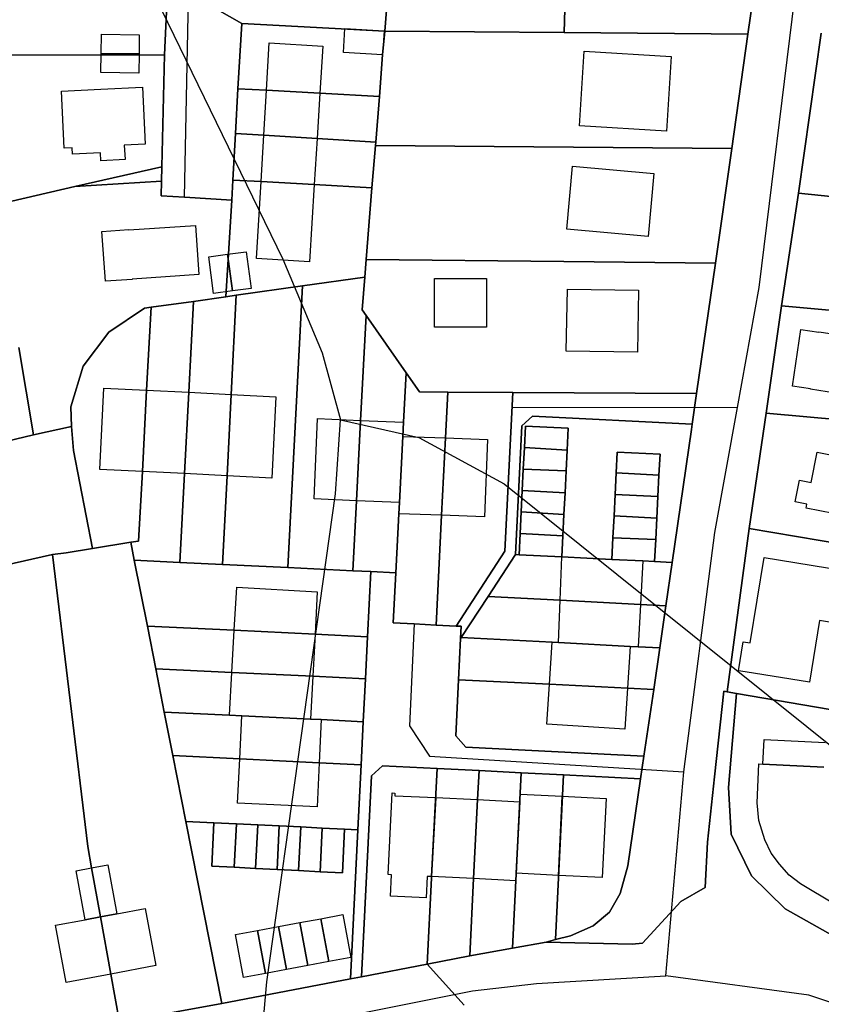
# Model space of a CAD drawing. Extents: x 577960 to 582939, y 6017202 to 6023066.
# Tile 110 of 217: x 579446 to 579558, y 6021488 to 6021625. Entities that reach past the tile are written whole.
import ezdxf

# ---------------------------------------------------------------- set-up
doc = ezdxf.new("R2010")
doc.units = 0
doc.header["$MEASUREMENT"] = 0
doc.linetypes.add('D', pattern=[0])
for name, color, linetype in [('LI__FLUR', 7, 'D'), ('LI__GEB', 7, 'Continuous'), ('LI__STRASSE', 7, 'Continuous')]:
    doc.layers.add(name, color=color, linetype=linetype)

msp = doc.modelspace()

# ---------------------------------------------------------------- linework, layer by layer
at = {"layer": 'LI__FLUR', "color": 8, "linetype": 'D', "true_color": 0x808080}
for p, q in [((579466.594, 6021637.631), (579465.814, 6021620.248)), ((579465.814, 6021620.248), (579466.594, 6021637.631)), ((579497.273, 6021632.383), (579496.542, 6021623.546)), ((579496.542, 6021623.546), (579497.273, 6021632.383)), ((579521.612, 6021623.335), (579521.842, 6021632.712)), ((579521.842, 6021632.712), (579521.612, 6021623.335)), ((579548.282, 6021630.252), (579547.272, 6021623.115)), ((579547.272, 6021623.115), (579548.282, 6021630.252)), ((579476.595, 6021624.588), (579471.422, 6021627.515)), ((579471.422, 6021627.515), (579476.595, 6021624.588)), ((579476.054, 6021615.49), (579476.595, 6021624.588)), ((579476.595, 6021624.588), (579476.054, 6021615.49)), ((579496.542, 6021623.546), (579476.595, 6021624.588)), ((579476.595, 6021624.588), (579496.542, 6021623.546)), ((579496.262, 6021620.207), (579496.542, 6021623.546)), ((579496.542, 6021623.546), (579496.262, 6021620.207)), ((579496.542, 6021623.546), (579521.612, 6021623.335)), ((579521.612, 6021623.335), (579496.542, 6021623.546)), ((579547.272, 6021623.115), (579521.612, 6021623.335)), ((579521.612, 6021623.335), (579547.272, 6021623.115)), ((579547.272, 6021623.115), (579545.013, 6021607.141)), ((579545.013, 6021607.141), (579547.272, 6021623.115)), ((579557.518, 6021623.244), (579554.329, 6021600.893)), ((579554.329, 6021600.893), (579557.518, 6021623.244)), ((579465.814, 6021620.248), (579438.604, 6021620.149)), ((579438.604, 6021620.149), (579465.814, 6021620.248)), ((579465.814, 6021620.248), (579465.424, 6021604.605)), ((579465.424, 6021604.605), (579465.814, 6021620.248)), ((579495.802, 6021614.42), (579496.262, 6021620.207)), ((579496.262, 6021620.207), (579495.802, 6021614.42)), ((579475.73, 6021609.252), (579476.054, 6021615.49)), ((579476.054, 6021615.49), (579475.73, 6021609.252)), ((579476.054, 6021615.49), (579480.032, 6021615.274)), ((579480.032, 6021615.274), (579476.054, 6021615.49)), ((579480.032, 6021615.274), (579487.485, 6021614.871)), ((579487.485, 6021614.871), (579480.032, 6021615.274)), ((579487.485, 6021614.871), (579495.802, 6021614.42)), ((579495.802, 6021614.42), (579487.485, 6021614.871)), ((579495.292, 6021608.052), (579495.802, 6021614.42)), ((579495.802, 6021614.42), (579495.292, 6021608.052)), ((579475.33, 6021602.745), (579475.73, 6021609.252)), ((579475.73, 6021609.252), (579475.33, 6021602.745)), ((579475.73, 6021609.252), (579479.648, 6021609.012)), ((579479.648, 6021609.012), (579475.73, 6021609.252)), ((579479.648, 6021609.012), (579487.095, 6021608.552)), ((579487.095, 6021608.552), (579479.648, 6021609.012)), ((579487.095, 6021608.552), (579495.292, 6021608.052)), ((579495.292, 6021608.052), (579487.095, 6021608.552)), ((579494.772, 6021601.655), (579495.252, 6021607.582)), ((579495.252, 6021607.582), (579494.772, 6021601.655)), ((579495.292, 6021608.052), (579495.252, 6021607.582)), ((579495.252, 6021607.582), (579495.292, 6021608.052)), ((579495.252, 6021607.582), (579545.013, 6021607.141)), ((579545.013, 6021607.141), (579495.252, 6021607.582)), ((579545.013, 6021607.141), (579542.744, 6021591.158)), ((579542.744, 6021591.158), (579545.013, 6021607.141)), ((579453.258, 6021601.826), (579465.424, 6021604.605)), ((579465.424, 6021604.605), (579453.258, 6021601.826)), ((579465.424, 6021604.605), (579465.374, 6021602.605)), ((579465.374, 6021602.605), (579465.424, 6021604.605)), ((579442.113, 6021599.278), (579453.258, 6021601.826)), ((579453.258, 6021601.826), (579442.113, 6021599.278)), ((579465.374, 6021602.605), (579453.258, 6021601.826)), ((579453.258, 6021601.826), (579465.374, 6021602.605)), ((579465.374, 6021602.605), (579465.324, 6021600.546)), ((579465.324, 6021600.546), (579465.374, 6021602.605)), ((579475.18, 6021599.916), (579475.33, 6021602.745)), ((579475.33, 6021602.745), (579475.18, 6021599.916)), ((579475.33, 6021602.745), (579479.278, 6021602.525)), ((579479.278, 6021602.525), (579475.33, 6021602.745)), ((579479.278, 6021602.525), (579486.705, 6021602.105)), ((579486.705, 6021602.105), (579479.278, 6021602.525)), ((579486.705, 6021602.105), (579494.772, 6021601.655)), ((579494.772, 6021601.655), (579486.705, 6021602.105)), ((579493.962, 6021591.639), (579494.772, 6021601.655)), ((579494.772, 6021601.655), (579493.962, 6021591.639)), ((579465.324, 6021600.546), (579468.599, 6021600.337)), ((579468.599, 6021600.337), (579465.324, 6021600.546)), ((579468.599, 6021600.337), (579475.18, 6021599.916)), ((579475.18, 6021599.916), (579468.599, 6021600.337)), ((579551.97, 6021585.17), (579554.329, 6021600.893)), ((579554.329, 6021600.893), (579551.97, 6021585.17)), ((579554.329, 6021600.893), (579578.37, 6021598.513)), ((579578.37, 6021598.513), (579554.329, 6021600.893)), ((579474.36, 6021586.452), (579475.18, 6021599.916)), ((579475.18, 6021599.916), (579474.36, 6021586.452)), ((579493.752, 6021589.19), (579493.962, 6021591.639)), ((579493.962, 6021591.639), (579493.752, 6021589.19)), ((579521.552, 6021591.368), (579493.962, 6021591.639)), ((579493.962, 6021591.639), (579521.552, 6021591.368)), ((579542.744, 6021591.158), (579521.552, 6021591.368)), ((579521.552, 6021591.368), (579542.744, 6021591.158)), ((579542.744, 6021591.158), (579540.084, 6021572.965)), ((579540.084, 6021572.965), (579542.744, 6021591.158)), ((579485.066, 6021587.961), (579475.809, 6021586.662)), ((579475.809, 6021586.662), (579485.066, 6021587.961)), ((579485.066, 6021587.961), (579483.036, 6021548.647)), ((579483.036, 6021548.647), (579485.066, 6021587.961)), ((579493.752, 6021589.19), (579485.066, 6021587.961)), ((579485.066, 6021587.961), (579493.752, 6021589.19)), ((579493.383, 6021584.642), (579493.752, 6021589.19)), ((579493.752, 6021589.19), (579493.383, 6021584.642)), ((579475.809, 6021586.662), (579474.36, 6021586.452)), ((579474.36, 6021586.452), (579475.809, 6021586.662)), ((579475.109, 6021572.817), (579475.809, 6021586.662)), ((579475.809, 6021586.662), (579475.109, 6021572.817)), ((579463.914, 6021584.983), (579469.832, 6021585.812)), ((579469.832, 6021585.812), (579463.914, 6021584.983)), ((579469.832, 6021585.812), (579469.172, 6021573.117)), ((579469.172, 6021573.117), (579469.832, 6021585.812)), ((579474.36, 6021586.452), (579469.832, 6021585.812)), ((579469.832, 6021585.812), (579474.36, 6021586.452)), ((579549.8, 6021570.186), (579551.97, 6021585.17)), ((579551.97, 6021585.17), (579549.8, 6021570.186)), ((579551.97, 6021585.17), (579594.333, 6021581.36)), ((579594.333, 6021581.36), (579551.97, 6021585.17)), ((579462.984, 6021584.843), (579458.036, 6021581.504)), ((579458.036, 6021581.504), (579462.984, 6021584.843)), ((579463.914, 6021584.983), (579462.984, 6021584.843)), ((579462.984, 6021584.843), (579463.914, 6021584.983)), ((579463.304, 6021573.427), (579463.914, 6021584.983)), ((579463.914, 6021584.983), (579463.304, 6021573.427)), ((579493.182, 6021569.198), (579493.952, 6021583.822)), ((579493.952, 6021583.822), (579493.182, 6021569.198)), ((579493.952, 6021583.822), (579493.383, 6021584.642)), ((579493.383, 6021584.642), (579493.952, 6021583.822)), ((579499.54, 6021575.855), (579493.952, 6021583.822)), ((579493.952, 6021583.822), (579499.54, 6021575.855)), ((579458.036, 6021581.504), (579454.437, 6021576.776)), ((579454.437, 6021576.776), (579458.036, 6021581.504)), ((579447.5, 6021567.16), (579445.441, 6021579.385)), ((579445.441, 6021579.385), (579447.5, 6021567.16)), ((579454.437, 6021576.776), (579452.728, 6021571.069)), ((579452.728, 6021571.069), (579454.437, 6021576.776)), ((579499.54, 6021575.855), (579499.18, 6021568.948)), ((579499.18, 6021568.948), (579499.54, 6021575.855)), ((579501.419, 6021573.166), (579499.54, 6021575.855)), ((579499.54, 6021575.855), (579501.419, 6021573.166)), ((579462.704, 6021562.072), (579463.304, 6021573.427)), ((579463.304, 6021573.427), (579462.704, 6021562.072)), ((579469.172, 6021573.117), (579468.582, 6021561.762)), ((579468.582, 6021561.762), (579469.172, 6021573.117)), ((579474.539, 6021561.462), (579475.109, 6021572.817)), ((579475.109, 6021572.817), (579474.539, 6021561.462)), ((579505.358, 6021573.146), (579501.419, 6021573.166)), ((579501.419, 6021573.166), (579505.358, 6021573.146)), ((579505.038, 6021566.749), (579505.358, 6021573.146)), ((579505.358, 6021573.146), (579505.038, 6021566.749)), ((579514.434, 6021573.096), (579505.358, 6021573.146)), ((579505.358, 6021573.146), (579514.434, 6021573.096)), ((579514.434, 6021573.096), (579513.324, 6021550.955)), ((579513.324, 6021550.955), (579514.434, 6021573.096)), ((579540.084, 6021572.965), (579514.434, 6021573.096)), ((579514.434, 6021573.096), (579540.084, 6021572.965)), ((579539.504, 6021568.647), (579540.084, 6021572.965)), ((579540.084, 6021572.965), (579539.504, 6021568.647)), ((579452.728, 6021571.069), (579452.798, 6021568.32)), ((579452.798, 6021568.32), (579452.728, 6021571.069)), ((579547.461, 6021554.082), (579549.8, 6021570.186)), ((579549.8, 6021570.186), (579547.461, 6021554.082)), ((579592.884, 6021566.426), (579549.8, 6021570.186)), ((579549.8, 6021570.186), (579592.884, 6021566.426)), ((579492.592, 6021557.982), (579493.182, 6021569.198)), ((579493.182, 6021569.198), (579492.592, 6021557.982)), ((579499.18, 6021568.948), (579499.08, 6021566.969)), ((579499.08, 6021566.969), (579499.18, 6021568.948)), ((579517.163, 6021569.767), (579515.704, 6021568.438)), ((579515.704, 6021568.438), (579517.163, 6021569.767)), ((579539.504, 6021568.647), (579517.163, 6021569.767)), ((579517.163, 6021569.767), (579539.504, 6021568.647)), ((579539.404, 6021567.927), (579539.504, 6021568.647)), ((579539.504, 6021568.647), (579539.404, 6021567.927)), ((579452.798, 6021568.32), (579447.5, 6021567.16)), ((579447.5, 6021567.16), (579452.798, 6021568.32)), ((579452.798, 6021568.32), (579453.088, 6021565.001)), ((579453.088, 6021565.001), (579452.798, 6021568.32)), ((579515.704, 6021568.438), (579514.804, 6021550.475)), ((579514.804, 6021550.475), (579515.704, 6021568.438)), ((579516.053, 6021565.409), (579516.203, 6021568.408)), ((579516.203, 6021568.408), (579516.053, 6021565.409)), ((579516.203, 6021568.408), (579522.181, 6021568.107)), ((579522.181, 6021568.107), (579516.203, 6021568.408)), ((579522.181, 6021568.107), (579522.031, 6021565.039)), ((579522.031, 6021565.039), (579522.181, 6021568.107)), ((579536.695, 6021549.365), (579539.404, 6021567.927)), ((579539.404, 6021567.927), (579536.695, 6021549.365)), ((579422.879, 6021561.373), (579447.5, 6021567.16)), ((579447.5, 6021567.16), (579422.879, 6021561.373)), ((579499.08, 6021566.969), (579498.61, 6021557.722)), ((579498.61, 6021557.722), (579499.08, 6021566.969)), ((579504.498, 6021555.943), (579505.038, 6021566.749)), ((579505.038, 6021566.749), (579504.498, 6021555.943)), ((579453.088, 6021565.001), (579455.756, 6021551.306)), ((579455.756, 6021551.306), (579453.088, 6021565.001)), ((579515.903, 6021562.4), (579516.053, 6021565.409)), ((579516.053, 6021565.409), (579515.903, 6021562.4)), ((579516.053, 6021565.409), (579522.031, 6021565.039)), ((579522.031, 6021565.039), (579516.053, 6021565.409)), ((579522.031, 6021565.039), (579521.881, 6021562.14)), ((579521.881, 6021562.14), (579522.031, 6021565.039)), ((579528.868, 6021561.87), (579529.018, 6021564.769)), ((579529.018, 6021564.769), (579528.868, 6021561.87)), ((579529.018, 6021564.769), (579534.996, 6021564.469)), ((579534.996, 6021564.469), (579529.018, 6021564.769)), ((579534.996, 6021564.469), (579534.846, 6021561.56)), ((579534.846, 6021561.56), (579534.996, 6021564.469)), ((579462.184, 6021552.356), (579462.704, 6021562.072)), ((579462.704, 6021562.072), (579462.184, 6021552.356)), ((579468.582, 6021561.762), (579467.942, 6021549.367)), ((579467.942, 6021549.367), (579468.582, 6021561.762)), ((579515.753, 6021559.391), (579515.903, 6021562.4)), ((579515.903, 6021562.4), (579515.753, 6021559.391)), ((579521.881, 6021562.14), (579515.903, 6021562.4)), ((579515.903, 6021562.4), (579521.881, 6021562.14)), ((579521.881, 6021562.14), (579521.731, 6021559.091)), ((579521.731, 6021559.091), (579521.881, 6021562.14)), ((579528.718, 6021558.861), (579528.868, 6021561.87)), ((579528.868, 6021561.87), (579528.718, 6021558.861)), ((579534.846, 6021561.56), (579528.868, 6021561.87)), ((579528.868, 6021561.87), (579534.846, 6021561.56)), ((579473.919, 6021549.087), (579474.539, 6021561.462)), ((579474.539, 6021561.462), (579473.919, 6021549.087)), ((579534.846, 6021561.56), (579534.696, 6021558.551)), ((579534.696, 6021558.551), (579534.846, 6021561.56)), ((579515.603, 6021556.412), (579515.753, 6021559.391)), ((579515.753, 6021559.391), (579515.603, 6021556.412)), ((579515.753, 6021559.391), (579521.731, 6021559.091)), ((579521.731, 6021559.091), (579515.753, 6021559.391)), ((579521.731, 6021559.091), (579521.581, 6021556.042)), ((579521.581, 6021556.042), (579521.731, 6021559.091)), ((579492.082, 6021548.206), (579492.592, 6021557.982)), ((579492.592, 6021557.982), (579492.082, 6021548.206)), ((579498.61, 6021557.722), (579498.53, 6021556.173)), ((579498.53, 6021556.173), (579498.61, 6021557.722)), ((579528.568, 6021555.852), (579528.718, 6021558.861)), ((579528.718, 6021558.861), (579528.568, 6021555.852)), ((579534.696, 6021558.551), (579528.718, 6021558.861)), ((579528.718, 6021558.861), (579534.696, 6021558.551)), ((579534.696, 6021558.551), (579534.546, 6021555.562)), ((579534.546, 6021555.562), (579534.696, 6021558.551)), ((579515.453, 6021553.414), (579515.603, 6021556.412)), ((579515.603, 6021556.412), (579515.453, 6021553.414)), ((579521.581, 6021556.042), (579515.603, 6021556.412)), ((579515.603, 6021556.412), (579521.581, 6021556.042)), ((579498.53, 6021556.173), (579498.1, 6021547.916)), ((579498.1, 6021547.916), (579498.53, 6021556.173)), ((579503.728, 6021540.629), (579504.498, 6021555.943)), ((579504.498, 6021555.943), (579503.728, 6021540.629)), ((579521.581, 6021556.042), (579521.431, 6021553.094)), ((579521.431, 6021553.094), (579521.581, 6021556.042)), ((579528.408, 6021552.813), (579528.568, 6021555.852)), ((579528.568, 6021555.852), (579528.408, 6021552.813)), ((579534.546, 6021555.562), (579528.568, 6021555.852)), ((579528.568, 6021555.852), (579534.546, 6021555.562)), ((579534.546, 6021555.562), (579534.396, 6021552.563)), ((579534.396, 6021552.563), (579534.546, 6021555.562)), ((579544.352, 6021531.302), (579547.461, 6021554.082)), ((579547.461, 6021554.082), (579544.352, 6021531.302)), ((579547.461, 6021554.082), (579588.325, 6021547.184)), ((579588.325, 6021547.184), (579547.461, 6021554.082)), ((579455.756, 6021551.306), (579461.114, 6021552.196)), ((579461.114, 6021552.196), (579455.756, 6021551.306)), ((579461.114, 6021552.196), (579462.184, 6021552.356)), ((579462.184, 6021552.356), (579461.114, 6021552.196)), ((579461.584, 6021549.677), (579461.114, 6021552.196)), ((579461.114, 6021552.196), (579461.584, 6021549.677)), ((579515.303, 6021550.445), (579515.453, 6021553.414)), ((579515.453, 6021553.414), (579515.303, 6021550.445)), ((579515.453, 6021553.414), (579521.431, 6021553.094)), ((579521.431, 6021553.094), (579515.453, 6021553.414)), ((579521.431, 6021553.094), (579521.281, 6021550.145)), ((579521.281, 6021550.145), (579521.431, 6021553.094)), ((579528.258, 6021549.795), (579528.408, 6021552.813)), ((579528.408, 6021552.813), (579528.258, 6021549.795)), ((579528.408, 6021552.813), (579534.396, 6021552.563)), ((579534.396, 6021552.563), (579528.408, 6021552.813)), ((579534.396, 6021552.563), (579534.236, 6021549.495)), ((579534.236, 6021549.495), (579534.396, 6021552.563)), ((579452.048, 6021550.687), (579455.756, 6021551.306)), ((579455.756, 6021551.306), (579452.048, 6021550.687)), ((579513.324, 6021550.955), (579506.507, 6021540.489)), ((579506.507, 6021540.489), (579513.324, 6021550.955)), ((579443.381, 6021548.958), (579450.179, 6021550.477)), ((579450.179, 6021550.477), (579443.381, 6021548.958)), ((579450.179, 6021550.477), (579452.048, 6021550.687)), ((579452.048, 6021550.687), (579450.179, 6021550.477)), ((579450.179, 6021550.477), (579455.086, 6021509.713)), ((579455.086, 6021509.713), (579450.179, 6021550.477)), ((579467.942, 6021549.367), (579461.584, 6021549.677)), ((579463.403, 6021540.48), (579461.584, 6021549.677)), ((579461.584, 6021549.677), (579467.942, 6021549.367)), ((579461.584, 6021549.677), (579463.403, 6021540.48)), ((579467.942, 6021549.367), (579473.919, 6021549.087)), ((579473.919, 6021549.087), (579467.942, 6021549.367)), ((579510.985, 6021544.627), (579514.804, 6021550.475)), ((579514.804, 6021550.475), (579510.985, 6021544.627)), ((579514.804, 6021550.475), (579515.303, 6021550.445)), ((579515.303, 6021550.445), (579514.804, 6021550.475)), ((579521.281, 6021550.145), (579515.303, 6021550.445)), ((579515.303, 6021550.445), (579521.281, 6021550.145)), ((579521.281, 6021550.145), (579528.258, 6021549.795)), ((579528.258, 6021549.795), (579521.281, 6021550.145)), ((579532.597, 6021549.575), (579528.258, 6021549.795)), ((579528.258, 6021549.795), (579532.597, 6021549.575)), ((579534.236, 6021549.495), (579532.597, 6021549.575)), ((579532.597, 6021549.575), (579534.236, 6021549.495)), ((579534.236, 6021549.495), (579536.695, 6021549.365)), ((579536.695, 6021549.365), (579534.236, 6021549.495)), ((579536.695, 6021549.365), (579535.815, 6021543.307)), ((579535.815, 6021543.307), (579536.695, 6021549.365)), ((579483.036, 6021548.647), (579473.919, 6021549.087)), ((579473.919, 6021549.087), (579483.036, 6021548.647)), ((579483.036, 6021548.647), (579492.082, 6021548.206)), ((579492.082, 6021548.206), (579483.036, 6021548.647)), ((579494.601, 6021548.086), (579492.082, 6021548.206)), ((579492.082, 6021548.206), (579494.601, 6021548.086)), ((579494.151, 6021539), (579494.601, 6021548.086)), ((579494.601, 6021548.086), (579494.151, 6021539)), ((579498.1, 6021547.916), (579494.601, 6021548.086)), ((579494.601, 6021548.086), (579498.1, 6021547.916)), ((579497.74, 6021540.929), (579498.1, 6021547.916)), ((579498.1, 6021547.916), (579497.74, 6021540.929)), ((579507.236, 6021538.88), (579510.985, 6021544.627)), ((579510.985, 6021544.627), (579507.236, 6021538.88)), ((579510.985, 6021544.627), (579521.051, 6021544.092)), ((579521.051, 6021544.092), (579510.985, 6021544.627)), ((579521.051, 6021544.092), (579532.267, 6021543.496)), ((579532.267, 6021543.496), (579521.051, 6021544.092)), ((579532.267, 6021543.496), (579535.815, 6021543.307)), ((579535.815, 6021543.307), (579532.267, 6021543.496)), ((579535.815, 6021543.307), (579534.956, 6021537.429)), ((579534.956, 6021537.429), (579535.815, 6021543.307)), ((579464.573, 6021534.523), (579463.403, 6021540.48)), ((579463.403, 6021540.48), (579475.539, 6021539.896)), ((579475.539, 6021539.896), (579463.403, 6021540.48)), ((579463.403, 6021540.48), (579464.573, 6021534.523)), ((579475.539, 6021539.896), (579486.814, 6021539.353)), ((579486.814, 6021539.353), (579475.539, 6021539.896)), ((579500.655, 6021540.783), (579497.74, 6021540.929)), ((579497.74, 6021540.929), (579500.655, 6021540.783)), ((579503.728, 6021540.629), (579500.655, 6021540.783)), ((579500.655, 6021540.783), (579503.728, 6021540.629)), ((579506.507, 6021540.489), (579503.728, 6021540.629)), ((579503.728, 6021540.629), (579506.507, 6021540.489)), ((579506.507, 6021540.489), (579507.236, 6021540.449)), ((579507.236, 6021540.449), (579506.507, 6021540.489)), ((579507.236, 6021540.449), (579507.146, 6021538.74)), ((579507.146, 6021538.74), (579507.236, 6021540.449)), ((579486.814, 6021539.353), (579494.151, 6021539)), ((579494.151, 6021539), (579486.814, 6021539.353)), ((579494.151, 6021539), (579493.851, 6021533.112)), ((579493.851, 6021533.112), (579494.151, 6021539)), ((579507.146, 6021538.74), (579506.866, 6021532.982)), ((579506.866, 6021532.982), (579507.146, 6021538.74)), ((579507.236, 6021538.88), (579507.146, 6021538.74)), ((579507.146, 6021538.74), (579507.236, 6021538.88)), ((579519.941, 6021538.215), (579507.236, 6021538.88)), ((579507.236, 6021538.88), (579519.941, 6021538.215)), ((579520.831, 6021538.168), (579519.941, 6021538.215)), ((579519.941, 6021538.215), (579520.831, 6021538.168)), ((579530.807, 6021537.646), (579520.831, 6021538.168)), ((579520.831, 6021538.168), (579530.807, 6021537.646)), ((579531.947, 6021537.587), (579530.807, 6021537.646)), ((579530.807, 6021537.646), (579531.947, 6021537.587)), ((579534.956, 6021537.429), (579531.947, 6021537.587)), ((579531.947, 6021537.587), (579534.956, 6021537.429)), ((579534.106, 6021531.622), (579534.956, 6021537.429)), ((579534.956, 6021537.429), (579534.106, 6021531.622)), ((579475.209, 6021534.01), (579464.573, 6021534.523)), ((579465.772, 6021528.475), (579464.573, 6021534.523)), ((579464.573, 6021534.523), (579475.209, 6021534.01)), ((579464.573, 6021534.523), (579465.772, 6021528.475)), ((579486.494, 6021533.467), (579475.209, 6021534.01)), ((579475.209, 6021534.01), (579486.494, 6021533.467)), ((579493.851, 6021533.112), (579486.494, 6021533.467)), ((579486.494, 6021533.467), (579493.851, 6021533.112)), ((579493.851, 6021533.112), (579493.551, 6021527.135)), ((579493.551, 6021527.135), (579493.851, 6021533.112)), ((579506.476, 6021525.165), (579506.866, 6021532.982)), ((579506.866, 6021532.982), (579506.476, 6021525.165)), ((579506.866, 6021532.982), (579519.552, 6021532.349)), ((579519.552, 6021532.349), (579506.866, 6021532.982)), ((579519.552, 6021532.349), (579530.447, 6021531.805)), ((579530.447, 6021531.805), (579519.552, 6021532.349)), ((579530.447, 6021531.805), (579534.106, 6021531.622)), ((579534.106, 6021531.622), (579530.447, 6021531.805)), ((579534.106, 6021531.622), (579532.746, 6021522.325)), ((579532.746, 6021522.325), (579534.106, 6021531.622)), ((579543.922, 6021531.381), (579542.602, 6021519.416)), ((579542.602, 6021519.416), (579543.922, 6021531.381)), ((579544.352, 6021531.302), (579543.922, 6021531.381)), ((579543.922, 6021531.381), (579544.352, 6021531.302)), ((579545.691, 6021531.062), (579544.352, 6021531.302)), ((579544.352, 6021531.302), (579545.691, 6021531.062)), ((579544.562, 6021517.957), (579545.691, 6021531.062)), ((579545.691, 6021531.062), (579544.562, 6021517.957)), ((579574.43, 6021526.113), (579545.691, 6021531.062)), ((579545.691, 6021531.062), (579574.43, 6021526.113)), ((579474.869, 6021528.036), (579465.772, 6021528.475)), ((579466.972, 6021522.398), (579465.772, 6021528.475)), ((579465.772, 6021528.475), (579474.869, 6021528.036)), ((579465.772, 6021528.475), (579466.972, 6021522.398)), ((579476.588, 6021527.953), (579474.869, 6021528.036)), ((579474.869, 6021528.036), (579476.588, 6021527.953)), ((579486.164, 6021527.491), (579476.588, 6021527.953)), ((579476.588, 6021527.953), (579486.164, 6021527.491)), ((579487.684, 6021527.418), (579486.164, 6021527.491)), ((579486.164, 6021527.491), (579487.684, 6021527.418)), ((579493.551, 6021527.135), (579487.684, 6021527.418)), ((579487.684, 6021527.418), (579493.551, 6021527.135)), ((579493.251, 6021521.127), (579493.551, 6021527.135)), ((579493.551, 6021527.135), (579493.251, 6021521.127)), ((579507.896, 6021523.586), (579506.476, 6021525.165)), ((579506.476, 6021525.165), (579507.896, 6021523.586)), ((579532.746, 6021522.325), (579507.896, 6021523.586)), ((579507.896, 6021523.586), (579532.746, 6021522.325)), ((579468.791, 6021513.211), (579466.972, 6021522.398)), ((579466.972, 6021522.398), (579476.302, 6021521.95)), ((579476.302, 6021521.95), (579466.972, 6021522.398)), ((579466.972, 6021522.398), (579468.791, 6021513.211)), ((579476.302, 6021521.95), (579487.412, 6021521.413)), ((579487.412, 6021521.413), (579476.302, 6021521.95)), ((579532.746, 6021522.325), (579532.276, 6021519.147)), ((579532.276, 6021519.147), (579532.746, 6021522.325)), ((579487.412, 6021521.413), (579493.251, 6021521.127)), ((579493.251, 6021521.127), (579487.412, 6021521.413)), ((579493.251, 6021521.127), (579492.801, 6021512.051)), ((579492.801, 6021512.051), (579493.251, 6021521.127)), ((579496.25, 6021520.977), (579494.681, 6021519.558)), ((579494.681, 6021519.558), (579496.25, 6021520.977)), ((579503.894, 6021520.591), (579496.25, 6021520.977)), ((579496.25, 6021520.977), (579503.894, 6021520.591)), ((579503.097, 6021505.509), (579503.894, 6021520.591)), ((579503.894, 6021520.591), (579503.097, 6021505.509)), ((579503.894, 6021520.591), (579509.725, 6021520.297)), ((579509.725, 6021520.297), (579503.894, 6021520.591)), ((579494.681, 6021519.558), (579493.287, 6021491.517)), ((579493.287, 6021491.517), (579494.681, 6021519.558)), ((579509.725, 6021520.297), (579509.521, 6021516.255)), ((579509.521, 6021516.255), (579509.725, 6021520.297)), ((579515.613, 6021519.997), (579509.725, 6021520.297)), ((579509.725, 6021520.297), (579515.613, 6021519.997)), ((579514.383, 6021495.497), (579515.613, 6021519.997)), ((579515.613, 6021519.997), (579514.383, 6021495.497)), ((579515.613, 6021519.997), (579521.491, 6021519.697)), ((579521.491, 6021519.697), (579515.613, 6021519.997)), ((579520.381, 6021496.706), (579521.491, 6021519.697)), ((579521.491, 6021519.697), (579520.381, 6021496.706)), ((579521.491, 6021519.697), (579532.276, 6021519.147)), ((579532.276, 6021519.147), (579521.491, 6021519.697)), ((579532.276, 6021519.147), (579530.507, 6021507.002)), ((579530.507, 6021507.002), (579532.276, 6021519.147)), ((579542.602, 6021519.416), (579541.603, 6021510.33)), ((579541.603, 6021510.33), (579542.602, 6021519.416)), ((579544.911, 6021511.429), (579544.562, 6021517.957)), ((579544.562, 6021517.957), (579544.911, 6021511.429)), ((579509.521, 6021516.255), (579508.964, 6021505.228)), ((579508.964, 6021505.228), (579509.521, 6021516.255)), ((579472.709, 6021513.021), (579468.791, 6021513.211)), ((579468.791, 6021513.211), (579472.709, 6021513.021)), ((579473.818, 6021487.791), (579468.791, 6021513.211)), ((579468.791, 6021513.211), (579473.818, 6021487.791)), ((579472.399, 6021506.964), (579472.709, 6021513.021)), ((579472.709, 6021513.021), (579472.399, 6021506.964)), ((579472.709, 6021513.021), (579475.838, 6021512.871)), ((579475.838, 6021512.871), (579472.709, 6021513.021)), ((579475.538, 6021506.804), (579475.838, 6021512.871)), ((579475.838, 6021512.871), (579475.538, 6021506.804)), ((579475.838, 6021512.871), (579478.827, 6021512.731)), ((579478.827, 6021512.731), (579475.838, 6021512.871)), ((579478.827, 6021512.731), (579478.527, 6021506.654)), ((579478.527, 6021506.654), (579478.827, 6021512.731)), ((579481.816, 6021512.581), (579478.827, 6021512.731)), ((579478.827, 6021512.731), (579481.816, 6021512.581)), ((579481.516, 6021506.503), (579481.816, 6021512.581)), ((579481.816, 6021512.581), (579481.516, 6021506.503)), ((579484.815, 6021512.441), (579481.816, 6021512.581)), ((579481.816, 6021512.581), (579484.815, 6021512.441)), ((579484.815, 6021512.441), (579484.515, 6021506.353)), ((579484.515, 6021506.353), (579484.815, 6021512.441)), ((579487.813, 6021512.291), (579484.815, 6021512.441)), ((579484.815, 6021512.441), (579487.813, 6021512.291)), ((579487.513, 6021506.193), (579487.813, 6021512.291)), ((579487.813, 6021512.291), (579487.513, 6021506.193)), ((579487.813, 6021512.291), (579490.932, 6021512.141)), ((579490.932, 6021512.141), (579487.813, 6021512.291)), ((579490.932, 6021512.141), (579490.632, 6021506.033)), ((579490.632, 6021506.033), (579490.932, 6021512.141)), ((579492.801, 6021512.051), (579490.932, 6021512.141)), ((579490.932, 6021512.141), (579492.801, 6021512.051)), ((579491.77, 6021491.225), (579492.801, 6021512.051)), ((579492.801, 6021512.051), (579491.77, 6021491.225)), ((579547.75, 6021505.612), (579544.911, 6021511.429)), ((579544.911, 6021511.429), (579547.75, 6021505.612)), ((579455.086, 6021509.713), (579455.626, 6021506.724)), ((579455.626, 6021506.724), (579455.086, 6021509.713)), ((579541.603, 6021510.33), (579541.293, 6021503.983)), ((579541.293, 6021503.983), (579541.603, 6021510.33)), ((579475.538, 6021506.804), (579472.399, 6021506.964)), ((579472.399, 6021506.964), (579475.538, 6021506.804)), ((579478.527, 6021506.654), (579475.538, 6021506.804)), ((579475.538, 6021506.804), (579478.527, 6021506.654)), ((579530.507, 6021507.002), (579529.437, 6021503.143)), ((579529.437, 6021503.143), (579530.507, 6021507.002)), ((579455.626, 6021506.724), (579456.865, 6021499.887)), ((579456.865, 6021499.887), (579455.626, 6021506.724)), ((579478.527, 6021506.654), (579481.516, 6021506.503)), ((579481.516, 6021506.503), (579478.527, 6021506.654)), ((579484.515, 6021506.353), (579481.516, 6021506.503)), ((579481.516, 6021506.503), (579484.515, 6021506.353)), ((579487.513, 6021506.193), (579484.515, 6021506.353)), ((579484.515, 6021506.353), (579487.513, 6021506.193)), ((579490.632, 6021506.033), (579487.513, 6021506.193)), ((579487.513, 6021506.193), (579490.632, 6021506.033)), ((579503.086, 6021505.3), (579503.097, 6021505.509)), ((579503.097, 6021505.509), (579503.086, 6021505.3)), ((579552.468, 6021500.993), (579547.75, 6021505.612)), ((579547.75, 6021505.612), (579552.468, 6021500.993)), ((579502.453, 6021493.281), (579503.086, 6021505.3)), ((579503.086, 6021505.3), (579502.453, 6021493.281)), ((579508.964, 6021505.228), (579508.419, 6021494.429)), ((579508.419, 6021494.429), (579508.964, 6021505.228)), ((579529.437, 6021503.143), (579527.948, 6021500.554)), ((579527.948, 6021500.554), (579529.437, 6021503.143)), ((579541.293, 6021503.983), (579537.914, 6021502.023)), ((579537.914, 6021502.023), (579541.293, 6021503.983)), ((579537.914, 6021502.023), (579532.526, 6021496.226)), ((579532.526, 6021496.226), (579537.914, 6021502.023)), ((579456.865, 6021499.887), (579458.314, 6021491.91)), ((579458.314, 6021491.91), (579456.865, 6021499.887)), ((579487.643, 6021499.636), (579490.712, 6021500.206)), ((579490.712, 6021500.206), (579491.832, 6021494.208)), ((579527.948, 6021500.554), (579525.669, 6021498.645)), ((579525.669, 6021498.645), (579527.948, 6021500.554)), ((579563.314, 6021494.896), (579552.468, 6021500.993)), ((579552.468, 6021500.993), (579563.314, 6021494.896)), ((579478.787, 6021497.997), (579481.735, 6021498.547)), ((579481.735, 6021498.547), (579484.694, 6021499.096)), ((579481.735, 6021498.547), (579482.855, 6021492.549)), ((579482.855, 6021492.549), (579481.735, 6021498.547)), ((579484.694, 6021499.096), (579487.643, 6021499.636)), ((579484.694, 6021499.096), (579485.814, 6021493.089)), ((579485.814, 6021493.089), (579484.694, 6021499.096)), ((579488.753, 6021493.638), (579487.643, 6021499.636)), ((579487.643, 6021499.636), (579488.753, 6021493.638)), ((579525.669, 6021498.645), (579522.48, 6021497.226)), ((579522.48, 6021497.226), (579525.669, 6021498.645)), ((579475.708, 6021497.437), (579478.787, 6021497.997)), ((579476.817, 6021491.43), (579475.708, 6021497.437)), ((579479.896, 6021491.999), (579478.787, 6021497.997)), ((579478.787, 6021497.997), (579479.896, 6021491.999)), ((579522.48, 6021497.226), (579520.381, 6021496.706)), ((579520.381, 6021496.706), (579522.48, 6021497.226)), ((579519.071, 6021496.376), (579514.383, 6021495.497)), ((579514.383, 6021495.497), (579519.071, 6021496.376)), ((579520.381, 6021496.706), (579519.071, 6021496.376)), ((579519.071, 6021496.376), (579520.381, 6021496.706)), ((579531.096, 6021496.096), (579519.071, 6021496.376)), ((579519.071, 6021496.376), (579531.096, 6021496.096)), ((579532.526, 6021496.226), (579531.096, 6021496.096)), ((579531.096, 6021496.096), (579532.526, 6021496.226)), ((579508.419, 6021494.429), (579502.453, 6021493.281)), ((579502.453, 6021493.281), (579508.419, 6021494.429)), ((579514.383, 6021495.497), (579508.419, 6021494.429)), ((579508.419, 6021494.429), (579514.383, 6021495.497)), ((579485.814, 6021493.089), (579482.855, 6021492.549)), ((579488.753, 6021493.638), (579485.814, 6021493.089)), ((579491.832, 6021494.208), (579488.753, 6021493.638)), ((579493.287, 6021491.517), (579502.453, 6021493.281)), ((579502.453, 6021493.281), (579493.287, 6021491.517)), ((579502.453, 6021493.281), (579507.625, 6021487.57)), ((579507.625, 6021487.57), (579502.453, 6021493.281)), ((579458.314, 6021491.91), (579459.534, 6021485.203)), ((579459.534, 6021485.203), (579458.314, 6021491.91)), ((579479.896, 6021491.999), (579476.817, 6021491.43)), ((579482.855, 6021492.549), (579479.896, 6021491.999)), ((579473.818, 6021487.791), (579491.77, 6021491.225)), ((579491.77, 6021491.225), (579473.818, 6021487.791)), ((579493.287, 6021491.517), (579491.77, 6021491.225)), ((579491.77, 6021491.225), (579493.287, 6021491.517)), ((579459.534, 6021485.203), (579473.818, 6021487.791)), ((579473.818, 6021487.791), (579459.534, 6021485.203))]:
    msp.add_line(p, q, dxfattribs=at)
at = {"layer": 'LI__GEB', "color": 5, "linetype": 'D', "true_color": 0x0000ff}
for p, q in [((579490.784, 6021620.547), (579490.994, 6021623.926)), ((579490.994, 6021623.926), (579496.462, 6021623.596)), ((579496.462, 6021623.596), (579496.262, 6021620.207)), ((579456.957, 6021620.419), (579456.987, 6021623.098)), ((579456.987, 6021623.098), (579462.275, 6021623.027)), ((579462.275, 6021623.027), (579462.245, 6021620.348)), ((579480.032, 6021615.274), (579480.428, 6021621.897)), ((579480.428, 6021621.897), (579487.885, 6021621.447)), ((579487.885, 6021621.447), (579487.485, 6021614.871)), ((579456.927, 6021617.74), (579456.957, 6021620.419)), ((579462.245, 6021620.348), (579456.957, 6021620.419)), ((579456.957, 6021620.419), (579462.245, 6021620.348)), ((579462.245, 6021620.348), (579462.215, 6021617.67)), ((579496.262, 6021620.207), (579490.784, 6021620.547)), ((579523.751, 6021610.31), (579524.391, 6021620.756)), ((579524.391, 6021620.756), (579536.546, 6021620.016)), ((579536.546, 6021620.016), (579535.906, 6021609.57)), ((579462.215, 6021617.67), (579456.927, 6021617.74)), ((579451.399, 6021615.171), (579456.907, 6021615.441)), ((579456.907, 6021615.441), (579462.705, 6021615.73)), ((579462.705, 6021615.73), (579463.095, 6021607.743)), ((579451.789, 6021607.184), (579451.399, 6021615.171)), ((579479.648, 6021609.012), (579480.032, 6021615.274)), ((579487.485, 6021614.871), (579480.032, 6021615.274)), ((579480.032, 6021615.274), (579487.485, 6021614.871)), ((579487.485, 6021614.871), (579487.095, 6021608.552)), ((579535.906, 6021609.57), (579523.751, 6021610.31)), ((579479.278, 6021602.525), (579479.648, 6021609.012)), ((579479.648, 6021609.012), (579487.095, 6021608.552)), ((579487.095, 6021608.552), (579479.648, 6021609.012)), ((579487.095, 6021608.552), (579486.705, 6021602.105)), ((579452.899, 6021607.244), (579451.789, 6021607.184)), ((579452.939, 6021606.364), (579452.899, 6021607.244)), ((579463.095, 6021607.743), (579460.186, 6021607.604)), ((579460.186, 6021607.604), (579460.286, 6021605.604)), ((579456.847, 6021606.534), (579452.939, 6021606.364)), ((579456.897, 6021605.435), (579456.847, 6021606.534)), ((579460.286, 6021605.604), (579456.897, 6021605.435)), ((579521.982, 6021595.906), (579522.781, 6021604.693)), ((579522.781, 6021604.693), (579534.117, 6021603.663)), ((579534.117, 6021603.663), (579533.317, 6021594.876)), ((579478.628, 6021591.789), (579479.278, 6021602.525)), ((579479.278, 6021602.525), (579486.705, 6021602.105)), ((579486.705, 6021602.105), (579479.278, 6021602.525)), ((579486.705, 6021602.105), (579486.055, 6021591.339)), ((579460.835, 6021595.778), (579470.122, 6021596.388)), ((579470.122, 6021596.388), (579470.571, 6021589.541)), ((579457.067, 6021595.579), (579460.835, 6021595.828)), ((579457.546, 6021588.611), (579457.067, 6021595.579)), ((579460.835, 6021595.828), (579460.835, 6021595.778)), ((579533.317, 6021594.876), (579521.982, 6021595.906)), ((579471.981, 6021592.039), (579474.6, 6021592.389)), ((579472.661, 6021586.912), (579471.981, 6021592.039)), ((579474.6, 6021592.389), (579477.219, 6021592.739)), ((579475.28, 6021587.261), (579474.6, 6021592.389)), ((579474.6, 6021592.389), (579475.28, 6021587.261)), ((579477.219, 6021592.739), (579477.899, 6021587.611)), ((579486.055, 6021591.339), (579478.628, 6021591.789)), ((579470.571, 6021589.541), (579461.295, 6021588.921)), ((579461.295, 6021588.861), (579457.546, 6021588.611)), ((579461.295, 6021588.921), (579461.295, 6021588.861)), ((579503.489, 6021588.99), (579510.746, 6021588.989)), ((579503.499, 6021582.222), (579503.489, 6021588.99)), ((579510.746, 6021588.989), (579510.756, 6021582.222)), ((579475.28, 6021587.261), (579472.661, 6021586.912)), ((579477.899, 6021587.611), (579475.28, 6021587.261)), ((579521.901, 6021578.873), (579522.051, 6021587.53)), ((579522.051, 6021587.53), (579532.008, 6021587.359)), ((579532.008, 6021587.359), (579531.858, 6021578.703)), ((579510.756, 6021582.222), (579503.499, 6021582.222)), ((579553.499, 6021573.964), (579554.659, 6021581.881)), ((579554.659, 6021581.881), (579557.178, 6021581.511)), ((579557.178, 6021581.511), (579557.178, 6021581.541)), ((579557.178, 6021581.541), (579565.974, 6021580.251)), ((579531.858, 6021578.703), (579521.901, 6021578.873)), ((579456.786, 6021562.362), (579457.346, 6021573.717)), ((579457.346, 6021573.717), (579463.304, 6021573.427)), ((579462.704, 6021562.072), (579463.304, 6021573.427)), ((579463.304, 6021573.427), (579462.704, 6021562.072)), ((579463.304, 6021573.427), (579469.172, 6021573.117)), ((579469.172, 6021573.117), (579468.582, 6021561.762)), ((579468.582, 6021561.762), (579469.172, 6021573.117)), ((579469.172, 6021573.117), (579475.109, 6021572.817)), ((579475.109, 6021572.817), (579474.539, 6021561.462)), ((579474.539, 6021561.462), (579475.109, 6021572.817)), ((579475.109, 6021572.817), (579481.337, 6021572.497)), ((579556.018, 6021573.594), (579553.499, 6021573.964)), ((579556.008, 6021573.554), (579556.018, 6021573.594)), ((579564.775, 6021572.174), (579556.008, 6021573.554)), ((579481.337, 6021572.497), (579480.777, 6021561.142)), ((579486.695, 6021558.233), (579487.165, 6021569.458)), ((579487.165, 6021569.458), (579493.182, 6021569.198)), ((579492.592, 6021557.982), (579493.182, 6021569.198)), ((579493.182, 6021569.198), (579492.592, 6021557.982)), ((579493.182, 6021569.198), (579499.18, 6021568.948)), ((579499.18, 6021568.948), (579499.08, 6021566.969)), ((579516.053, 6021565.409), (579516.203, 6021568.408)), ((579516.203, 6021568.408), (579522.181, 6021568.107)), ((579522.181, 6021568.107), (579522.031, 6021565.039)), ((579499.08, 6021566.969), (579498.61, 6021557.722)), ((579498.61, 6021557.722), (579499.08, 6021566.969)), ((579499.08, 6021566.969), (579505.038, 6021566.749)), ((579504.498, 6021555.943), (579505.038, 6021566.749)), ((579505.038, 6021566.749), (579504.498, 6021555.943)), ((579505.038, 6021566.749), (579510.895, 6021566.528)), ((579510.895, 6021566.528), (579510.485, 6021555.713)), ((579515.903, 6021562.4), (579516.053, 6021565.409)), ((579516.053, 6021565.409), (579522.031, 6021565.039)), ((579522.031, 6021565.039), (579516.053, 6021565.409)), ((579522.031, 6021565.039), (579521.881, 6021562.14)), ((579528.868, 6021561.87), (579529.018, 6021564.769)), ((579529.018, 6021564.769), (579534.996, 6021564.469)), ((579556.118, 6021560.539), (579556.948, 6021564.738)), ((579556.948, 6021564.738), (579562.306, 6021563.678)), ((579534.996, 6021564.469), (579534.846, 6021561.56)), ((579462.704, 6021562.072), (579456.786, 6021562.362)), ((579468.582, 6021561.762), (579462.704, 6021562.072)), ((579474.539, 6021561.462), (579468.582, 6021561.762)), ((579515.753, 6021559.391), (579515.903, 6021562.4)), ((579521.881, 6021562.14), (579515.903, 6021562.4)), ((579515.903, 6021562.4), (579521.881, 6021562.14)), ((579521.881, 6021562.14), (579521.731, 6021559.091)), ((579528.718, 6021558.861), (579528.868, 6021561.87)), ((579528.868, 6021561.87), (579534.846, 6021561.56)), ((579534.846, 6021561.56), (579528.868, 6021561.87)), ((579480.777, 6021561.142), (579474.539, 6021561.462)), ((579534.846, 6021561.56), (579534.696, 6021558.551)), ((579553.879, 6021557.811), (579554.479, 6021560.859)), ((579554.479, 6021560.859), (579556.118, 6021560.539)), ((579515.603, 6021556.412), (579515.753, 6021559.391)), ((579515.753, 6021559.391), (579521.731, 6021559.091)), ((579521.731, 6021559.091), (579515.753, 6021559.391)), ((579521.731, 6021559.091), (579521.581, 6021556.042)), ((579492.592, 6021557.982), (579486.695, 6021558.233)), ((579498.61, 6021557.722), (579492.592, 6021557.982)), ((579498.53, 6021556.173), (579498.61, 6021557.722)), ((579528.568, 6021555.852), (579528.718, 6021558.861)), ((579534.696, 6021558.551), (579528.718, 6021558.861)), ((579528.718, 6021558.861), (579534.696, 6021558.551)), ((579534.696, 6021558.551), (579534.546, 6021555.562)), ((579555.508, 6021557.491), (579553.879, 6021557.811)), ((579515.453, 6021553.414), (579515.603, 6021556.412)), ((579521.581, 6021556.042), (579515.603, 6021556.412)), ((579515.603, 6021556.412), (579521.581, 6021556.042)), ((579555.398, 6021556.941), (579555.508, 6021557.491)), ((579559.207, 6021556.181), (579555.398, 6021556.941)), ((579504.498, 6021555.943), (579498.53, 6021556.173)), ((579510.485, 6021555.713), (579504.498, 6021555.943)), ((579521.581, 6021556.042), (579521.431, 6021553.094)), ((579528.408, 6021552.813), (579528.568, 6021555.852)), ((579528.568, 6021555.852), (579534.546, 6021555.562)), ((579534.546, 6021555.562), (579528.568, 6021555.852)), ((579534.546, 6021555.562), (579534.396, 6021552.563)), ((579515.303, 6021550.445), (579515.453, 6021553.414)), ((579521.431, 6021553.094), (579515.453, 6021553.414)), ((579515.453, 6021553.414), (579521.431, 6021553.094)), ((579521.431, 6021553.094), (579521.281, 6021550.145)), ((579528.258, 6021549.795), (579528.408, 6021552.813)), ((579534.396, 6021552.563), (579528.408, 6021552.813)), ((579528.408, 6021552.813), (579534.396, 6021552.563)), ((579534.396, 6021552.563), (579534.236, 6021549.495)), ((579521.281, 6021550.145), (579515.303, 6021550.445)), ((579521.051, 6021544.092), (579521.281, 6021550.145)), ((579521.281, 6021550.145), (579528.258, 6021549.795)), ((579528.258, 6021549.795), (579532.597, 6021549.575)), ((579532.597, 6021549.575), (579528.258, 6021549.795)), ((579532.597, 6021549.575), (579532.267, 6021543.496)), ((579534.236, 6021549.495), (579532.597, 6021549.575)), ((579547.571, 6021538.149), (579549.52, 6021550.044)), ((579549.52, 6021550.044), (579575.53, 6021545.785)), ((579475.539, 6021539.896), (579475.875, 6021545.899)), ((579475.875, 6021545.899), (579487.136, 6021545.277)), ((579487.136, 6021545.277), (579486.814, 6021539.353)), ((579520.831, 6021538.168), (579521.051, 6021544.092)), ((579532.267, 6021543.496), (579521.051, 6021544.092)), ((579521.051, 6021544.092), (579532.267, 6021543.496)), ((579532.267, 6021543.496), (579531.947, 6021537.587)), ((579557.247, 6021541.237), (579555.848, 6021532.641)), ((579562.085, 6021540.457), (579557.247, 6021541.237)), ((579475.209, 6021534.01), (579475.539, 6021539.896)), ((579475.539, 6021539.896), (579486.814, 6021539.353)), ((579486.814, 6021539.353), (579475.539, 6021539.896)), ((579486.814, 6021539.353), (579486.494, 6021533.467)), ((579519.552, 6021532.349), (579519.941, 6021538.215)), ((579519.941, 6021538.215), (579520.831, 6021538.168)), ((579520.831, 6021538.168), (579530.807, 6021537.646)), ((579530.807, 6021537.646), (579520.831, 6021538.168)), ((579530.807, 6021537.646), (579530.447, 6021531.805)), ((579531.947, 6021537.587), (579530.807, 6021537.646)), ((579545.971, 6021534.25), (579546.621, 6021538.299)), ((579546.621, 6021538.299), (579547.571, 6021538.149)), ((579546.891, 6021534.1), (579545.971, 6021534.25)), ((579474.869, 6021528.036), (579475.209, 6021534.01)), ((579486.494, 6021533.467), (579475.209, 6021534.01)), ((579475.209, 6021534.01), (579486.494, 6021533.467)), ((579486.494, 6021533.467), (579486.164, 6021527.491)), ((579555.848, 6021532.641), (579546.891, 6021534.1)), ((579519.183, 6021526.783), (579519.552, 6021532.349)), ((579530.447, 6021531.805), (579519.552, 6021532.349)), ((579519.552, 6021532.349), (579530.447, 6021531.805)), ((579530.447, 6021531.805), (579530.094, 6021526.085)), ((579476.588, 6021527.953), (579474.869, 6021528.036)), ((579476.302, 6021521.95), (579476.588, 6021527.953)), ((579476.588, 6021527.953), (579486.164, 6021527.491)), ((579486.164, 6021527.491), (579476.588, 6021527.953)), ((579486.164, 6021527.491), (579487.684, 6021527.418)), ((579487.684, 6021527.418), (579487.412, 6021521.413)), ((579530.094, 6021526.085), (579519.183, 6021526.783)), ((579549.37, 6021521.225), (579549.54, 6021524.644)), ((579549.54, 6021524.644), (579558.037, 6021524.224)), ((579476.008, 6021515.774), (579476.302, 6021521.95)), ((579476.302, 6021521.95), (579487.412, 6021521.413)), ((579487.412, 6021521.413), (579476.302, 6021521.95)), ((579487.412, 6021521.413), (579487.133, 6021515.256)), ((579548.54, 6021515.818), (579548.78, 6021521.245)), ((579548.78, 6021521.245), (579549.37, 6021521.225)), ((579549.37, 6021521.225), (579557.867, 6021520.795)), ((579557.867, 6021520.795), (579549.37, 6021521.225)), ((579497.04, 6021505.797), (579497.607, 6021517.195)), ((579497.607, 6021517.195), (579497.975, 6021517.177)), ((579497.975, 6021517.177), (579497.956, 6021516.788)), ((579497.956, 6021516.788), (579503.68, 6021516.531)), ((579503.097, 6021505.509), (579503.68, 6021516.531)), ((579503.68, 6021516.531), (579503.097, 6021505.509)), ((579503.68, 6021516.531), (579509.521, 6021516.255)), ((579515.41, 6021515.955), (579515.463, 6021517.016)), ((579515.463, 6021517.016), (579521.347, 6021516.717)), ((579520.814, 6021505.676), (579521.347, 6021516.717)), ((579521.347, 6021516.717), (579520.814, 6021505.676)), ((579521.347, 6021516.717), (579527.464, 6021516.406)), ((579527.464, 6021516.406), (579526.91, 6021505.372)), ((579487.133, 6021515.256), (579476.008, 6021515.774)), ((579509.521, 6021516.255), (579508.964, 6021505.228)), ((579508.964, 6021505.228), (579509.521, 6021516.255)), ((579509.521, 6021516.255), (579515.41, 6021515.955)), ((579515.41, 6021515.955), (579514.909, 6021505.971)), ((579514.909, 6021505.971), (579515.41, 6021515.955)), ((579548.77, 6021513.329), (579548.54, 6021515.818)), ((579472.399, 6021506.964), (579472.709, 6021513.021)), ((579472.709, 6021513.021), (579475.838, 6021512.871)), ((579475.838, 6021512.871), (579475.538, 6021506.804)), ((579475.538, 6021506.804), (579475.838, 6021512.871)), ((579475.838, 6021512.871), (579478.827, 6021512.731)), ((579478.827, 6021512.731), (579478.527, 6021506.654)), ((579478.527, 6021506.654), (579478.827, 6021512.731)), ((579478.827, 6021512.731), (579481.816, 6021512.581)), ((579481.816, 6021512.581), (579481.516, 6021506.503)), ((579481.516, 6021506.503), (579481.816, 6021512.581)), ((579481.816, 6021512.581), (579484.815, 6021512.441)), ((579484.515, 6021506.353), (579484.815, 6021512.441)), ((579484.815, 6021512.441), (579484.515, 6021506.353)), ((579484.815, 6021512.441), (579487.813, 6021512.291)), ((579487.813, 6021512.291), (579487.513, 6021506.193)), ((579487.513, 6021506.193), (579487.813, 6021512.291)), ((579487.813, 6021512.291), (579490.932, 6021512.141)), ((579549.63, 6021510.62), (579548.77, 6021513.329)), ((579490.932, 6021512.141), (579490.632, 6021506.033)), ((579550.499, 6021508.79), (579549.63, 6021510.62)), ((579551.659, 6021507.231), (579550.499, 6021508.79)), ((579455.626, 6021506.724), (579457.905, 6021507.144)), ((579457.905, 6021507.144), (579459.164, 6021500.317)), ((579475.538, 6021506.804), (579472.399, 6021506.964)), ((579478.527, 6021506.654), (579475.538, 6021506.804)), ((579553.048, 6021505.692), (579551.659, 6021507.231)), ((579453.456, 6021506.324), (579455.626, 6021506.724)), ((579454.726, 6021499.487), (579453.456, 6021506.324)), ((579455.626, 6021506.724), (579456.865, 6021499.887)), ((579456.865, 6021499.887), (579455.626, 6021506.724)), ((579481.516, 6021506.503), (579478.527, 6021506.654)), ((579484.515, 6021506.353), (579481.516, 6021506.503)), ((579487.513, 6021506.193), (579484.515, 6021506.353)), ((579490.632, 6021506.033), (579487.513, 6021506.193)), ((579497.486, 6021505.774), (579497.04, 6021505.797)), ((579497.342, 6021502.776), (579497.486, 6021505.774)), ((579502.481, 6021505.532), (579502.328, 6021502.531)), ((579503.097, 6021505.509), (579502.481, 6021505.532)), ((579508.964, 6021505.228), (579503.097, 6021505.509)), ((579514.909, 6021505.971), (579514.855, 6021504.901)), ((579520.814, 6021505.676), (579514.909, 6021505.971)), ((579526.91, 6021505.372), (579520.814, 6021505.676)), ((579554.598, 6021504.482), (579553.048, 6021505.692)), ((579514.855, 6021504.901), (579508.964, 6021505.228)), ((579559.336, 6021501.663), (579554.598, 6021504.482)), ((579502.328, 6021502.531), (579497.342, 6021502.776)), ((579454.726, 6021499.487), (579456.865, 6021499.887)), ((579456.865, 6021499.887), (579454.726, 6021499.487)), ((579456.865, 6021499.887), (579459.164, 6021500.317)), ((579459.164, 6021500.317), (579456.865, 6021499.887)), ((579456.865, 6021499.887), (579458.314, 6021491.91)), ((579458.314, 6021491.91), (579456.865, 6021499.887)), ((579459.164, 6021500.317), (579463.083, 6021501.046)), ((579463.083, 6021501.046), (579464.572, 6021493.079)), ((579487.643, 6021499.636), (579490.712, 6021500.206)), ((579490.712, 6021500.206), (579491.832, 6021494.208)), ((579450.567, 6021498.718), (579454.726, 6021499.487)), ((579452.067, 6021490.741), (579450.567, 6021498.718)), ((579478.787, 6021497.997), (579481.735, 6021498.547)), ((579481.735, 6021498.547), (579484.694, 6021499.096)), ((579481.735, 6021498.547), (579482.855, 6021492.549)), ((579482.855, 6021492.549), (579481.735, 6021498.547)), ((579484.694, 6021499.096), (579487.643, 6021499.636)), ((579484.694, 6021499.096), (579485.814, 6021493.089)), ((579485.814, 6021493.089), (579484.694, 6021499.096)), ((579488.753, 6021493.638), (579487.643, 6021499.636)), ((579487.643, 6021499.636), (579488.753, 6021493.638)), ((579475.708, 6021497.437), (579478.787, 6021497.997)), ((579476.817, 6021491.43), (579475.708, 6021497.437)), ((579478.787, 6021497.997), (579479.896, 6021491.999)), ((579479.896, 6021491.999), (579478.787, 6021497.997)), ((579464.572, 6021493.079), (579458.314, 6021491.91)), ((579485.814, 6021493.089), (579482.855, 6021492.549)), ((579488.753, 6021493.638), (579485.814, 6021493.089)), ((579491.832, 6021494.208), (579488.753, 6021493.638)), ((579458.314, 6021491.91), (579452.067, 6021490.741)), ((579479.896, 6021491.999), (579476.817, 6021491.43)), ((579482.855, 6021492.549), (579479.896, 6021491.999))]:
    msp.add_line(p, q, dxfattribs=at)
at = {"layer": 'LI__STRASSE', "color": 251, "linetype": 'D', "true_color": 0x646464}
for p, q in [((579446.473, 6021665.391), (579482.318, 6021591.69)), ((579482.318, 6021591.69), (579487.835, 6021578.635)), ((579487.835, 6021578.635), (579490.354, 6021569.279)), ((579489.674, 6021558.923), (579490.354, 6021569.279)), ((579490.354, 6021569.279), (579501.32, 6021566.79)), ((579501.32, 6021566.79), (579513.235, 6021560.332)), ((579513.235, 6021560.332), (579586.087, 6021501.924)), ((579480.076, 6021490.812), (579489.674, 6021558.923)), ((579476.007, 6021445.37), (579480.076, 6021490.812))]:
    msp.add_line(p, q, dxfattribs=at)
at = {"layer": 'LI__STRASSE', "color": 251, "linetype": 'D', "true_color": 0x656464}
for p, q in [((579548.831, 6021587.739), (579556.589, 6021650.713)), ((579468.599, 6021600.337), (579469.135, 6021628.129)), ((579545.812, 6021570.996), (579548.831, 6021587.739)), ((579514.413, 6021571.057), (579545.812, 6021570.996)), ((579542.663, 6021553.533), (579545.812, 6021570.996)), ((579538.324, 6021520.146), (579542.663, 6021553.533)), ((579500.655, 6021540.783), (579500.019, 6021526.545)), ((579500.019, 6021526.545), (579502.785, 6021522.311)), ((579502.785, 6021522.311), (579538.324, 6021520.146)), ((579535.815, 6021491.678), (579538.324, 6021520.146)), ((579517.761, 6021490.605), (579535.815, 6021491.678)), ((579555.777, 6021488.958), (579535.815, 6021491.678)), ((579508.825, 6021489.579), (579517.761, 6021490.605)), ((579429.175, 6021473.678), (579508.825, 6021489.579)), ((579571.961, 6021483.48), (579555.777, 6021488.958))]:
    msp.add_line(p, q, dxfattribs=at)

doc.saveas('drawing.dxf')
